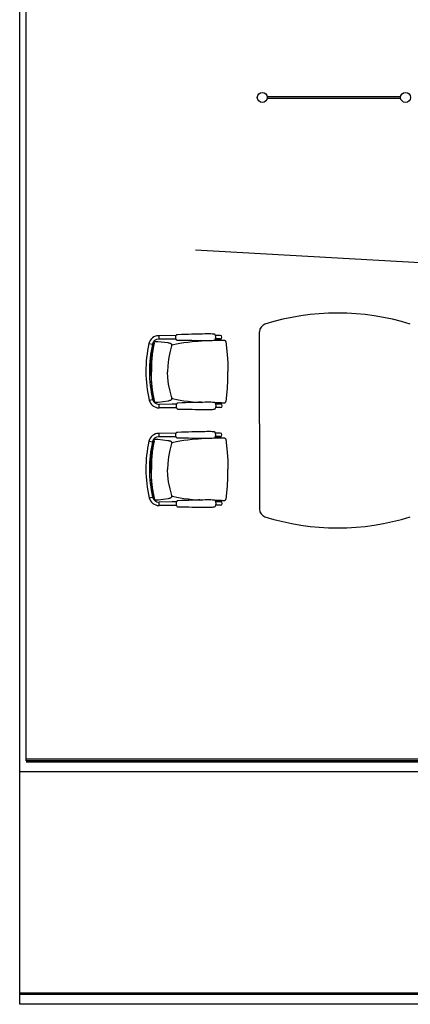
# Model space of a CAD drawing. Header units: millimetres. Extents: x 391350 to 515311, y -283575 to -199836.
# Tile 82 of 102: x 460804 to 463804, y -235180 to -227621. Entities that reach past the tile are written whole.
import ezdxf

# ---------------------------------------------------------------- set-up
doc = ezdxf.new("R2010")
doc.units = ezdxf.units.MM
doc.layers.add('Evac_Occupant', color=183, linetype='Continuous')

msp = doc.modelspace()

# ---------------------------------------------------------------- linework, layer by layer
at = {"color": 0}
for p, q in [((460804.3, -235179.8), (460804.3, -215773.4)), ((460854.3, -233310.8), (460854.3, -215773.4)), ((462704.5, -228209.7), (463729.5, -228209.7)), ((463729.5, -228226.7), (462704.5, -228226.7)), ((462645.8, -230721.2), (462645.8, -230016.1)), ((461838.5, -230092.7, 0.3), (461840, -230091.7, 0.3)), ((461840, -230091.7, 0.3), (461841.8, -230091.1, 0.3)), ((461841.8, -230091.1, 0.3), (461842.2, -230091.1, 0.3)), ((461842.2, -230091.1, 0.3), (461851.2, -230090.7, 0.3)), ((462005.3, -230046.4, 0.3), (461871.6, -230047, 0.3)), ((461871.6, -230047, 0.3), (461871.8, -230073.7, 0.3)), ((461973.6, -230073.3, 0.3), (461871.8, -230073.7, 0.3)), ((462005.4, -230073.1, 0.3), (461973.6, -230073.3, 0.3)), ((462008.3, -230041, 0.3), (462008.3, -230041, 0.3)), ((462008.4, -230078.5, 0.3), (462008.4, -230078.5, 0.3)), ((462175.1, -230087.7, 0.3), (462200.1, -230086, 0.3)), ((462343.5, -230044.8, 0.3), (462308.1, -230045, 0.3)), ((462343.6, -230071.5, 0.3), (462308.2, -230071.7, 0.3)), ((462334.6, -230081, 0.3), (462350.6, -230081, 0.3)), ((462350.5, -230081, 0.3), (462357.7, -230081, 0.3)), ((462350.6, -230081, 0.3), (462351.9, -230081, 0.3)), ((462351.9, -230081, 0.3), (462358.2, -230081, 0.3)), ((462358.2, -230081, 0.3), (462362.6, -230081.1, 0.3)), ((462386.4, -230092.1, 0.3), (462386.4, -230092.1, 0.3)), ((461797.2, -230106.8, 0.3), (461823.2, -230112.7, 0.3)), ((461833.8, -230103.1, 0.3), (461833.8, -230103.1, 0.3)), ((461837.3, -230094.1, 0.3), (461838.5, -230092.7, 0.3)), ((461971, -230123.7, 0.3), (461971, -230123.7, 0.3)), ((461971.2, -230118.1, 0.3), (461973.3, -230117.5, 0.3)), ((461974, -230117.4, 0.3), (461973.3, -230117.5, 0.3)), ((461799.3, -230541.6, 0.3), (461825.2, -230535.5, 0.3)), ((461835.9, -230545.1, 0.3), (461835.9, -230545.1, 0.3)), ((461972.9, -230523.1, 0.3), (461972.9, -230523.1, 0.3)), ((461973.2, -230528.8, 0.3), (461975.3, -230529.3, 0.3)), ((461976, -230529.4, 0.3), (461975.3, -230529.3, 0.3)), ((461839.5, -230554, 0.3), (461840.7, -230555.4, 0.3)), ((461840.7, -230555.4, 0.3), (461842.2, -230556.4, 0.3)), ((461842.2, -230556.4, 0.3), (461844, -230556.9, 0.3)), ((461844, -230556.9, 0.3), (461844.4, -230557, 0.3)), ((461844.4, -230557, 0.3), (461853.4, -230557.2, 0.3)), ((461975.9, -230573.6, 0.3), (461874.2, -230574, 0.3)), ((461874.3, -230600.7, 0.3), (461874.2, -230574, 0.3)), ((462007.9, -230600.1, 0.3), (461874.3, -230600.7, 0.3)), ((462007.8, -230573.4, 0.3), (461975.9, -230573.6, 0.3)), ((462010.8, -230568, 0.3), (462010.8, -230568, 0.3)), ((462010.9, -230605.5, 0.3), (462010.9, -230605.5, 0.3)), ((462177.4, -230557.2, 0.3), (462202.3, -230558.6, 0.3)), ((462346, -230571.8, 0.3), (462310.6, -230572, 0.3)), ((462346.1, -230598.5, 0.3), (462310.7, -230598.7, 0.3)), ((462336.8, -230562.3, 0.3), (462352.9, -230562.2, 0.3)), ((462352.8, -230562.2, 0.3), (462360, -230562.1, 0.3)), ((462352.9, -230562.2, 0.3), (462354.2, -230562.2, 0.3)), ((462354.2, -230562.2, 0.3), (462360.5, -230562.1, 0.3)), ((462360.5, -230562.1, 0.3), (462364.9, -230562.1, 0.3)), ((462388.6, -230550.8, 0.3), (462388.6, -230550.8, 0.3)), ((462645.8, -230724.2), (462645.8, -231379.3)), ((461837.3, -230844.1, 0.3), (461838.5, -230842.7, 0.3)), ((461838.5, -230842.7, 0.3), (461840, -230841.7, 0.3)), ((461840, -230841.7, 0.3), (461841.8, -230841.1, 0.3)), ((461841.8, -230841.1, 0.3), (461842.2, -230841.1, 0.3)), ((461842.2, -230841.1, 0.3), (461851.2, -230840.7, 0.3)), ((462005.3, -230796.4, 0.3), (461871.6, -230797, 0.3)), ((461871.6, -230797, 0.3), (461871.8, -230823.7, 0.3)), ((461973.6, -230823.3, 0.3), (461871.8, -230823.7, 0.3)), ((462005.4, -230823.1, 0.3), (461973.6, -230823.3, 0.3)), ((462008.3, -230791, 0.3), (462008.3, -230791, 0.3)), ((462008.4, -230828.5, 0.3), (462008.4, -230828.5, 0.3)), ((462175.1, -230837.7, 0.3), (462200.1, -230836, 0.3)), ((462343.5, -230794.8, 0.3), (462308.1, -230795, 0.3)), ((462343.6, -230821.5, 0.3), (462308.2, -230821.7, 0.3)), ((462334.6, -230831, 0.3), (462350.6, -230831, 0.3)), ((462350.5, -230831, 0.3), (462357.7, -230831, 0.3)), ((462350.6, -230831, 0.3), (462351.9, -230831, 0.3)), ((462351.9, -230831, 0.3), (462358.2, -230831, 0.3)), ((462358.2, -230831, 0.3), (462362.6, -230831.1, 0.3)), ((462386.4, -230842.1, 0.3), (462386.4, -230842.1, 0.3)), ((461797.2, -230856.8, 0.3), (461823.2, -230862.7, 0.3)), ((461833.8, -230853.1, 0.3), (461833.8, -230853.1, 0.3)), ((461971, -230873.7, 0.3), (461971, -230873.7, 0.3)), ((461971.2, -230868.1, 0.3), (461973.3, -230867.5, 0.3)), ((461974, -230867.4, 0.3), (461973.3, -230867.5, 0.3)), ((461799.3, -231291.6, 0.3), (461825.2, -231285.5, 0.3)), ((461835.9, -231295.1, 0.3), (461835.9, -231295.1, 0.3)), ((461972.9, -231273.1, 0.3), (461972.9, -231273.1, 0.3)), ((461973.2, -231278.8, 0.3), (461975.3, -231279.3, 0.3)), ((461976, -231279.4, 0.3), (461975.3, -231279.3, 0.3)), ((462388.6, -231300.8, 0.3), (462388.6, -231300.8, 0.3)), ((461839.5, -231304, 0.3), (461840.7, -231305.4, 0.3)), ((461840.7, -231305.4, 0.3), (461842.2, -231306.4, 0.3)), ((461842.2, -231306.4, 0.3), (461844, -231306.9, 0.3)), ((461844, -231306.9, 0.3), (461844.4, -231307, 0.3)), ((461844.4, -231307, 0.3), (461853.4, -231307.2, 0.3)), ((461975.9, -231323.6, 0.3), (461874.2, -231324, 0.3)), ((461874.3, -231350.7, 0.3), (461874.2, -231324, 0.3)), ((462007.9, -231350.1, 0.3), (461874.3, -231350.7, 0.3)), ((462007.8, -231323.4, 0.3), (461975.9, -231323.6, 0.3)), ((462010.8, -231318, 0.3), (462010.8, -231318, 0.3)), ((462010.9, -231355.5, 0.3), (462010.9, -231355.5, 0.3)), ((462177.4, -231307.2, 0.3), (462202.3, -231308.6, 0.3)), ((462346, -231321.8, 0.3), (462310.6, -231322, 0.3)), ((462346.1, -231348.5, 0.3), (462310.7, -231348.7, 0.3)), ((462336.8, -231312.3, 0.3), (462352.9, -231312.2, 0.3)), ((462352.8, -231312.2, 0.3), (462360, -231312.1, 0.3)), ((462352.9, -231312.2, 0.3), (462354.2, -231312.2, 0.3)), ((462354.2, -231312.2, 0.3), (462360.5, -231312.1, 0.3)), ((462360.5, -231312.1, 0.3), (462364.9, -231312.1, 0.3)), ((477584.4, -233298.3), (460854.3, -233298.3)), ((477584.4, -233310.8), (460854.3, -233310.8)), ((477584.4, -233320.3), (460854.3, -233320.3)), ((477557.4, -233395.3), (460804.3, -233395.3)), ((481083.6, -235095.3), (460804.3, -235095.3)), ((481083.6, -235104.8), (460804.3, -235104.8)), ((481083.6, -235179.8), (460804.3, -235179.8))]:
    msp.add_line(p, q, dxfattribs=at)
at = {"color": 0, "elevation": 0.3}
for points in [[(461851.4, -230090.7), (461865.3, -230091.7), (461941.7, -230100.3)], [(461974, -230117.4), (461985.1, -230114.7), (462009, -230109.4), (462035.2, -230104.4), (462063.8, -230099.7), (462094.9, -230095.4), (462128.4, -230091.6), (462165.2, -230088.4), (462175.1, -230087.7)], [(462008.4, -230078.5), (462005.8, -230074), (462003.6, -230068.5), (462002.5, -230062.7), (462002.5, -230056.9), (462003.5, -230051.1), (462005.6, -230045.5), (462008.3, -230041)], [(462008.3, -230041), (462009.5, -230039.5), (462011.7, -230037.9), (462014.4, -230036.9), (462016.3, -230036.6)], [(462016.6, -230082.8), (462014.7, -230082.6), (462012, -230081.6), (462009.7, -230080), (462008.4, -230078.5)], [(462016.3, -230036.6), (462046.7, -230035.7), (462075.2, -230034.8), (462101.3, -230034), (462125.5, -230033.4), (462148, -230032.8), (462169.1, -230032.3), (462188.8, -230031.8), (462207.4, -230031.5), (462225, -230031.2), (462241.5, -230030.9), (462256.9, -230030.9), (462270.6, -230031), (462281.9, -230031.5), (462291, -230032.3), (462298.3, -230033.5), (462303.9, -230035.4)], [(462304.1, -230081.2), (462298.5, -230083.2), (462291.3, -230084.5), (462282.2, -230085.4), (462270.9, -230085.9), (462257.2, -230086.3), (462241.8, -230086.3), (462225.3, -230086.3), (462207.7, -230086.1), (462189.1, -230085.9), (462169.4, -230085.7), (462148.3, -230085.4), (462125.8, -230085), (462101.6, -230084.6), (462075.5, -230084), (462047, -230083.4), (462016.6, -230082.8)], [(462303.4, -230081.5), (462312.1, -230081.3), (462334.6, -230081)], [(462362.6, -230081.1), (462364.4, -230081.1), (462366.1, -230081.1), (462367.7, -230081.1), (462369.2, -230081.1), (462370.6, -230081.2), (462372, -230081.2), (462373.2, -230081.3), (462374.4, -230081.4), (462375.6, -230081.6), (462377, -230081.9), (462378.4, -230082.4), (462379.8, -230083), (462381.2, -230083.9), (462382.6, -230085), (462383.8, -230086.4), (462384.9, -230088), (462385.8, -230089.8), (462386.3, -230091.7), (462386.4, -230092.1)], [(462386.4, -230092.1), (462393.4, -230139.3), (462398.5, -230192.9), (462401.9, -230253.1), (462403.5, -230321.4)], [(461811.6, -230324.2), (461812.5, -230263.7), (461816.5, -230205.7), (461823.7, -230151.7), (461833.8, -230103.1)], [(461833.8, -230103.1), (461834.4, -230100.8), (461835.3, -230098.1), (461836.3, -230095.9), (461837.3, -230094.1)], [(461971, -230123.7), (461957.3, -230174.8), (461947.1, -230227.3), (461941.4, -230277.5), (461939.9, -230323.6)], [(461941.7, -230100.3), (461945.8, -230101.1), (461949.6, -230102), (461953.1, -230102.9), (461956.3, -230103.9), (461959.2, -230105), (461961.9, -230106.2), (461964.4, -230107.6), (461966.9, -230109.6), (461969.3, -230112.5), (461971.1, -230116.5), (461971.5, -230121.1), (461971, -230123.7)], [(461811.6, -230324.2), (461813.1, -230384.7), (461817.6, -230442.6), (461825.4, -230496.6), (461835.9, -230545.1)], [(461972.9, -230523.1), (461958.8, -230472.2), (461948, -230419.7), (461941.9, -230369.6), (461939.9, -230323.6)], [(462388.6, -230550.8), (462395.2, -230503.5), (462399.7, -230449.9), (462402.6, -230389.6), (462403.5, -230321.4)], [(461835.9, -230545.1), (461836.5, -230547.3), (461837.5, -230550), (461838.5, -230552.2), (461839.5, -230554)], [(461943.8, -230546.8), (461947.9, -230546), (461951.7, -230545), (461955.2, -230544.1), (461958.4, -230543.1), (461961.3, -230542), (461963.9, -230540.7), (461966.5, -230539.2), (461969, -230537.2), (461971.4, -230534.3), (461973.1, -230530.3), (461973.4, -230525.8), (461972.9, -230523.1)], [(461976, -230529.4), (461987, -230532), (462011, -230537.1), (462037.3, -230541.8), (462066, -230546.3), (462097, -230550.3), (462130.6, -230553.7), (462167.5, -230556.6), (462177.4, -230557.2)], [(461853.6, -230557.2), (461867.6, -230556.1), (461943.8, -230546.8)], [(462010.8, -230568), (462008.1, -230572.5), (462006.1, -230578), (462005, -230583.8), (462005, -230589.7), (462006.1, -230595.4), (462008.2, -230601), (462010.9, -230605.5)], [(462018.8, -230563.6), (462017, -230563.8), (462014.3, -230564.8), (462012, -230566.5), (462010.8, -230568)], [(462010.9, -230605.5), (462012.2, -230606.9), (462014.4, -230608.6), (462017.1, -230609.6), (462019.1, -230609.8)], [(462306.4, -230562.4), (462300.8, -230560.5), (462293.6, -230559.3), (462284.5, -230558.5), (462273.1, -230558), (462259.5, -230557.9), (462244.1, -230557.9), (462227.5, -230558.2), (462210, -230558.5), (462191.4, -230558.8), (462171.6, -230559.3), (462150.6, -230559.8), (462128.1, -230560.4), (462103.9, -230561), (462077.7, -230561.8), (462049.3, -230562.7), (462018.8, -230563.6)], [(462019.1, -230609.8), (462049.4, -230610.4), (462077.9, -230611), (462104.1, -230611.6), (462128.3, -230612), (462150.8, -230612.4), (462171.8, -230612.7), (462191.6, -230612.9), (462210.2, -230613.1), (462227.7, -230613.3), (462244.3, -230613.3), (462259.7, -230613.2), (462273.3, -230612.9), (462284.7, -230612.4), (462293.8, -230611.5), (462301, -230610.2), (462306.6, -230608.2)], [(462305.7, -230562.2), (462314.4, -230562.3), (462336.8, -230562.3)], [(462364.9, -230562.1), (462366.7, -230562), (462368.4, -230562), (462370, -230562), (462371.5, -230561.9), (462372.9, -230561.8), (462374.2, -230561.8), (462375.5, -230561.7), (462376.7, -230561.6), (462377.9, -230561.4), (462379.3, -230561.1), (462380.7, -230560.6), (462382.1, -230559.9), (462383.5, -230559), (462384.8, -230557.9), (462386, -230556.5), (462387.1, -230554.9), (462388, -230553.1), (462388.5, -230551.2), (462388.6, -230550.8)], [(461833.8, -230853.1), (461834.4, -230850.8), (461835.3, -230848.1), (461836.3, -230845.9), (461837.3, -230844.1)], [(461851.4, -230840.7), (461865.3, -230841.7), (461941.7, -230850.3)], [(461974, -230867.4), (461985.1, -230864.7), (462009, -230859.4), (462035.2, -230854.4), (462063.8, -230849.7), (462094.9, -230845.4), (462128.4, -230841.6), (462165.2, -230838.4), (462175.1, -230837.7)], [(462008.4, -230828.5), (462005.8, -230824), (462003.6, -230818.5), (462002.5, -230812.7), (462002.5, -230806.9), (462003.5, -230801.1), (462005.6, -230795.5), (462008.3, -230791)], [(462008.3, -230791), (462009.5, -230789.5), (462011.7, -230787.9), (462014.4, -230786.9), (462016.3, -230786.6)], [(462016.6, -230832.8), (462014.7, -230832.6), (462012, -230831.6), (462009.7, -230830), (462008.4, -230828.5)], [(462016.3, -230786.6), (462046.7, -230785.7), (462075.2, -230784.8), (462101.3, -230784), (462125.5, -230783.4), (462148, -230782.8), (462169.1, -230782.3), (462188.8, -230781.8), (462207.4, -230781.5), (462225, -230781.2), (462241.5, -230780.9), (462256.9, -230780.9), (462270.6, -230781), (462281.9, -230781.5), (462291, -230782.3), (462298.3, -230783.5), (462303.9, -230785.4)], [(462304.1, -230831.2), (462298.5, -230833.2), (462291.3, -230834.5), (462282.2, -230835.4), (462270.9, -230835.9), (462257.2, -230836.3), (462241.8, -230836.3), (462225.3, -230836.3), (462207.7, -230836.1), (462189.1, -230835.9), (462169.4, -230835.7), (462148.3, -230835.4), (462125.8, -230835), (462101.6, -230834.6), (462075.5, -230834), (462047, -230833.4), (462016.6, -230832.8)], [(462303.4, -230831.5), (462312.1, -230831.3), (462334.6, -230831)], [(462362.6, -230831.1), (462364.4, -230831.1), (462366.1, -230831.1), (462367.7, -230831.1), (462369.2, -230831.1), (462370.6, -230831.2), (462372, -230831.2), (462373.2, -230831.3), (462374.4, -230831.4), (462375.6, -230831.6), (462377, -230831.9), (462378.4, -230832.4), (462379.8, -230833), (462381.2, -230833.9), (462382.6, -230835), (462383.8, -230836.4), (462384.9, -230838), (462385.8, -230839.8), (462386.3, -230841.7), (462386.4, -230842.1)], [(462386.4, -230842.1), (462393.4, -230889.3), (462398.5, -230942.9), (462401.9, -231003.1), (462403.5, -231071.4)], [(461811.6, -231074.2), (461812.5, -231013.7), (461816.5, -230955.7), (461823.7, -230901.7), (461833.8, -230853.1)], [(461971, -230873.7), (461957.3, -230924.8), (461947.1, -230977.3), (461941.4, -231027.5), (461939.9, -231073.6)], [(461941.7, -230850.3), (461945.8, -230851.1), (461949.6, -230852), (461953.1, -230852.9), (461956.3, -230853.9), (461959.2, -230855), (461961.9, -230856.2), (461964.4, -230857.6), (461966.9, -230859.6), (461969.3, -230862.5), (461971.1, -230866.5), (461971.5, -230871.1), (461971, -230873.7)], [(461811.6, -231074.2), (461813.1, -231134.7), (461817.6, -231192.6), (461825.4, -231246.6), (461835.9, -231295.1)], [(461972.9, -231273.1), (461958.8, -231222.2), (461948, -231169.7), (461941.9, -231119.6), (461939.9, -231073.6)], [(462388.6, -231300.8), (462395.2, -231253.5), (462399.7, -231199.9), (462402.6, -231139.6), (462403.5, -231071.4)], [(461835.9, -231295.1), (461836.5, -231297.3), (461837.5, -231300), (461838.5, -231302.2), (461839.5, -231304)], [(461853.6, -231307.2), (461867.6, -231306.1), (461943.8, -231296.8)], [(461943.8, -231296.8), (461947.9, -231296), (461951.7, -231295), (461955.2, -231294.1), (461958.4, -231293.1), (461961.3, -231292), (461963.9, -231290.7), (461966.5, -231289.2), (461969, -231287.2), (461971.4, -231284.3), (461973.1, -231280.3), (461973.4, -231275.8), (461972.9, -231273.1)], [(461976, -231279.4), (461987, -231282), (462011, -231287.1), (462037.3, -231291.8), (462066, -231296.3), (462097, -231300.3), (462130.6, -231303.7), (462167.5, -231306.6), (462177.4, -231307.2)], [(462364.9, -231312.1), (462366.7, -231312), (462368.4, -231312), (462370, -231312), (462371.5, -231311.9), (462372.9, -231311.8), (462374.2, -231311.8), (462375.5, -231311.7), (462376.7, -231311.6), (462377.9, -231311.4), (462379.3, -231311.1), (462380.7, -231310.6), (462382.1, -231309.9), (462383.5, -231309), (462384.8, -231307.9), (462386, -231306.5), (462387.1, -231304.9), (462388, -231303.1), (462388.5, -231301.2), (462388.6, -231300.8)], [(462010.8, -231318), (462008.1, -231322.5), (462006.1, -231328), (462005, -231333.8), (462005, -231339.7), (462006.1, -231345.4), (462008.2, -231351), (462010.9, -231355.5)], [(462018.8, -231313.6), (462017, -231313.8), (462014.3, -231314.8), (462012, -231316.5), (462010.8, -231318)], [(462010.9, -231355.5), (462012.2, -231356.9), (462014.4, -231358.6), (462017.1, -231359.6), (462019.1, -231359.8)], [(462306.4, -231312.4), (462300.8, -231310.5), (462293.6, -231309.3), (462284.5, -231308.5), (462273.1, -231308), (462259.5, -231307.9), (462244.1, -231307.9), (462227.5, -231308.2), (462210, -231308.5), (462191.4, -231308.8), (462171.6, -231309.3), (462150.6, -231309.8), (462128.1, -231310.4), (462103.9, -231311), (462077.7, -231311.8), (462049.3, -231312.7), (462018.8, -231313.6)], [(462019.1, -231359.8), (462049.4, -231360.4), (462077.9, -231361), (462104.1, -231361.6), (462128.3, -231362), (462150.8, -231362.4), (462171.8, -231362.7), (462191.6, -231362.9), (462210.2, -231363.1), (462227.7, -231363.3), (462244.3, -231363.3), (462259.7, -231363.2), (462273.3, -231362.9), (462284.7, -231362.4), (462293.8, -231361.5), (462301, -231360.2), (462306.6, -231358.2)], [(462305.7, -231312.2), (462314.4, -231312.3), (462336.8, -231312.3)]]:
    msp.add_lwpolyline(points, dxfattribs=at)
at = {"color": 0}
for centre in [(462667, -228218.2), (463767, -228218.2)]:
    msp.add_circle(centre, 38, dxfattribs=at)
for centre, radius, start, end in [((463245.8, -231722.7), 1850, 72.44171, 107.55829), ((462705.8, -230016.1), 60, 107.55829, 180), ((461872, -230123.7, 0.3), 76.7, 90.27255, 167.27628), ((461872, -230123.7, 0.3), 50, 90.27255, 167.27628), ((462264.6, -230058.5, 0.3), 45.5, 329.73655, 30.46274), ((462343.6, -230058.1, 0.3), 13.3, 270.27255, 90.27255), ((462740.2, -230319.8, 0.3), 966.7, 167.27628, 193.26882), ((462740.2, -230319.8, 0.3), 940, 167.27628, 193.26882), ((461873.9, -230524, 0.3), 76.7, 193.26882, 270.27255), ((461873.9, -230524, 0.3), 50, 193.26882, 270.27255), ((462267.1, -230585.5, 0.3), 45.5, 330.08236, 30.80855), ((462346.1, -230585.1, 0.3), 13.3, 270.27255, 90.27255), ((461872, -230873.7, 0.3), 76.7, 90.27255, 167.27628), ((461872, -230873.7, 0.3), 50, 90.27255, 167.27628), ((462264.6, -230808.5, 0.3), 45.5, 329.73655, 30.46274), ((462343.6, -230808.1, 0.3), 13.3, 270.27255, 90.27255), ((462740.2, -231069.8, 0.3), 966.7, 167.27628, 193.26882), ((462740.2, -231069.8, 0.3), 940, 167.27628, 193.26882), ((461873.9, -231274, 0.3), 76.7, 193.26882, 270.27255), ((461873.9, -231274, 0.3), 50, 193.26882, 270.27255), ((462267.1, -231335.5, 0.3), 45.5, 330.08236, 30.80855), ((462346.1, -231335.1, 0.3), 13.3, 270.27255, 90.27255), ((462705.8, -231379.3), 60, 180, 252.44171), ((463245.8, -229672.7), 1850, 252.44171, 287.55829)]:
    msp.add_arc(centre, radius, start, end, dxfattribs=at)
for points, start_tangent, end_tangent in [([(462200, -230086, 0.3), (462193.4, -230086.4, 0.3), (462179.9, -230087.3, 0.3), (462175.1, -230087.7, 0.3)], (-0.998096, -0.061673), (-0.997416, -0.071843)), ([(462350.5, -230081, 0.3), (462348, -230081, 0.3), (462338.7, -230081, 0.3), (462330, -230081.1, 0.3), (462322.2, -230081.1, 0.3), (462315.1, -230081.2, 0.3), (462308.7, -230081.3, 0.3), (462304.1, -230081.4, 0.3)], (-0.999996, 0.002717), (-0.999743, -0.022665)), ([(462357.7, -230081, 0.3), (462360.9, -230081, 0.3), (462362.1, -230081, 0.3)], (1, 0.000749), (0.999991, -0.004128)), ([(461837.5, -230103.5, 0.3), (461835.8, -230110.6, 0.3), (461834.1, -230118.3, 0.3), (461832.3, -230126.8, 0.3), (461830.4, -230136.2, 0.3), (461828.4, -230146.7, 0.3), (461826.5, -230158.3, 0.3), (461824.6, -230171, 0.3), (461822.7, -230184.5, 0.3), (461821.1, -230198.2, 0.3), (461819.8, -230211.2, 0.3), (461818.8, -230223, 0.3), (461817.9, -230234.5, 0.3), (461817.2, -230246.4, 0.3), (461816.6, -230259.4, 0.3), (461816, -230274.3, 0.3), (461815.7, -230290.8, 0.3), (461815.5, -230308, 0.3), (461815.5, -230324.2, 0.3)], (-0.23541, -0.971896), (0.004698, -0.999989)), ([(461836.7, -230103.3, 0.3), (461836.2, -230103.2, 0.3), (461835, -230103, 0.3), (461834.2, -230103, 0.3), (461833.8, -230103, 0.3), (461833.8, -230103.1, 0.3)], (-0.981081, 0.193597), (0.029293, -0.999571)), ([(461837.5, -230103.5, 0.3), (461836.7, -230103.3, 0.3)], (-0.976015, 0.217704), (-0.981081, 0.193597)), ([(461973.3, -230117.5, 0.3), (461971.2, -230118.1, 0.3)], (-0.969582, -0.244765), (-0.968729, -0.248122)), ([(461839.6, -230544.6, 0.3), (461837.9, -230537.6, 0.3), (461836.1, -230529.8, 0.3), (461834.1, -230521.3, 0.3), (461832.2, -230511.9, 0.3), (461830.1, -230501.5, 0.3), (461828.1, -230489.9, 0.3), (461826, -230477.2, 0.3), (461824.1, -230463.8, 0.3), (461822.3, -230450.1, 0.3), (461820.9, -230437.1, 0.3), (461819.8, -230425.2, 0.3), (461818.8, -230413.8, 0.3), (461818, -230401.9, 0.3), (461817.2, -230388.9, 0.3), (461816.5, -230374, 0.3), (461816, -230357.5, 0.3), (461815.6, -230340.3, 0.3), (461815.5, -230324.2, 0.3)], (-0.244646, 0.969613), (-0.004816, 0.999988)), ([(461838.8, -230544.8, 0.3), (461838.3, -230544.9, 0.3), (461837.1, -230545.1, 0.3), (461836.3, -230545.2, 0.3), (461835.9, -230545.1, 0.3), (461835.9, -230545.1, 0.3)], (-0.979195, -0.202922), (0.019782, 0.999804)), ([(461839.6, -230544.6, 0.3), (461838.8, -230544.8, 0.3)], (-0.973899, -0.22698), (-0.979195, -0.202922)), ([(461975.3, -230529.3, 0.3), (461973.2, -230528.8, 0.3)], (-0.971867, 0.23553), (-0.971045, 0.238895)), ([(461976, -230527.6, 0.3), (461973.3, -230527.6, 0.3)], (-0.999722, -0.023569), (-0.99962, 0.02756)), ([(461978.6, -230527.8, 0.3), (461978.1, -230527.7, 0.3), (461977.6, -230527.7, 0.3), (461977, -230527.6, 0.3), (461976.5, -230527.6, 0.3), (461976, -230527.6, 0.3)], (-0.982656, 0.185435), (-0.999705, -0.024278)), ([(462202.2, -230558.6, 0.3), (462195.6, -230558.3, 0.3), (462182.2, -230557.5, 0.3), (462177.4, -230557.2, 0.3)], (-0.998638, 0.052174), (-0.998054, 0.062351)), ([(462352.8, -230562.2, 0.3), (462350.2, -230562.2, 0.3), (462341, -230562.3, 0.3), (462332.3, -230562.4, 0.3), (462324.5, -230562.4, 0.3), (462317.4, -230562.3, 0.3), (462311, -230562.3, 0.3), (462306.4, -230562.2, 0.3)], (-0.999925, -0.01223), (-0.999913, 0.013153)), ([(462360, -230562.1, 0.3), (462363.2, -230562.1, 0.3), (462364.4, -230562.1, 0.3)], (0.999962, 0.008765), (0.999907, 0.013642)), ([(462200, -230836, 0.3), (462193.4, -230836.4, 0.3), (462179.9, -230837.3, 0.3), (462175.1, -230837.7, 0.3)], (-0.998096, -0.061673), (-0.997416, -0.071843)), ([(462350.5, -230831, 0.3), (462348, -230831, 0.3), (462338.7, -230831, 0.3), (462330, -230831.1, 0.3), (462322.2, -230831.1, 0.3), (462315.1, -230831.2, 0.3), (462308.7, -230831.3, 0.3), (462304.1, -230831.4, 0.3)], (-0.999996, 0.002717), (-0.999743, -0.022665)), ([(462357.7, -230831, 0.3), (462360.9, -230831, 0.3), (462362.1, -230831, 0.3)], (1, 0.000749), (0.999991, -0.004128)), ([(461837.5, -230853.5, 0.3), (461835.8, -230860.6, 0.3), (461834.1, -230868.3, 0.3), (461832.3, -230876.8, 0.3), (461830.4, -230886.2, 0.3), (461828.4, -230896.7, 0.3), (461826.5, -230908.3, 0.3), (461824.6, -230921, 0.3), (461822.7, -230934.5, 0.3), (461821.1, -230948.2, 0.3), (461819.8, -230961.2, 0.3), (461818.8, -230973, 0.3), (461817.9, -230984.5, 0.3), (461817.2, -230996.4, 0.3), (461816.6, -231009.4, 0.3), (461816, -231024.3, 0.3), (461815.7, -231040.8, 0.3), (461815.5, -231058, 0.3), (461815.5, -231074.2, 0.3)], (-0.23541, -0.971896), (0.004698, -0.999989)), ([(461836.7, -230853.3, 0.3), (461836.2, -230853.2, 0.3), (461835, -230853, 0.3), (461834.2, -230853, 0.3), (461833.8, -230853, 0.3), (461833.8, -230853.1, 0.3)], (-0.981081, 0.193597), (0.029293, -0.999571)), ([(461837.5, -230853.5, 0.3), (461836.7, -230853.3, 0.3)], (-0.976015, 0.217704), (-0.981081, 0.193597)), ([(461973.3, -230867.5, 0.3), (461971.2, -230868.1, 0.3)], (-0.969582, -0.244765), (-0.968729, -0.248122)), ([(461839.6, -231294.6, 0.3), (461837.9, -231287.6, 0.3), (461836.1, -231279.8, 0.3), (461834.1, -231271.3, 0.3), (461832.2, -231261.9, 0.3), (461830.1, -231251.5, 0.3), (461828.1, -231239.9, 0.3), (461826, -231227.2, 0.3), (461824.1, -231213.8, 0.3), (461822.3, -231200.1, 0.3), (461820.9, -231187.1, 0.3), (461819.8, -231175.2, 0.3), (461818.8, -231163.8, 0.3), (461818, -231151.9, 0.3), (461817.2, -231138.9, 0.3), (461816.5, -231124, 0.3), (461816, -231107.5, 0.3), (461815.6, -231090.3, 0.3), (461815.5, -231074.2, 0.3)], (-0.244646, 0.969613), (-0.004816, 0.999988)), ([(461838.8, -231294.8, 0.3), (461838.3, -231294.9, 0.3), (461837.1, -231295.1, 0.3), (461836.3, -231295.2, 0.3), (461835.9, -231295.1, 0.3), (461835.9, -231295.1, 0.3)], (-0.979195, -0.202922), (0.019782, 0.999804)), ([(461839.6, -231294.6, 0.3), (461838.8, -231294.8, 0.3)], (-0.973899, -0.22698), (-0.979195, -0.202922)), ([(461975.3, -231279.3, 0.3), (461973.2, -231278.8, 0.3)], (-0.971867, 0.23553), (-0.971045, 0.238895)), ([(461976, -231277.6, 0.3), (461973.3, -231277.6, 0.3)], (-0.999722, -0.023569), (-0.99962, 0.02756)), ([(461978.6, -231277.8, 0.3), (461978.1, -231277.7, 0.3), (461977.6, -231277.7, 0.3), (461977, -231277.6, 0.3), (461976.5, -231277.6, 0.3), (461976, -231277.6, 0.3)], (-0.982656, 0.185435), (-0.999705, -0.024278)), ([(462202.2, -231308.6, 0.3), (462195.6, -231308.3, 0.3), (462182.2, -231307.5, 0.3), (462177.4, -231307.2, 0.3)], (-0.998638, 0.052174), (-0.998054, 0.062351)), ([(462352.8, -231312.2, 0.3), (462350.2, -231312.2, 0.3), (462341, -231312.3, 0.3), (462332.3, -231312.4, 0.3), (462324.5, -231312.4, 0.3), (462317.4, -231312.3, 0.3), (462311, -231312.3, 0.3), (462306.4, -231312.2, 0.3)], (-0.999925, -0.01223), (-0.999913, 0.013153)), ([(462360, -231312.1, 0.3), (462363.2, -231312.1, 0.3), (462364.4, -231312.1, 0.3)], (0.999962, 0.008765), (0.999907, 0.013642))]:
    msp.add_spline(points, degree=3, dxfattribs=dict(at, start_tangent=start_tangent, end_tangent=end_tangent))
at = {"layer": 'Evac_Occupant'}
msp.add_lwpolyline([(466114.6, -207032.5), (476118.8, -207032.5), (498658.1, -207032.5), (509557.2, -207032.5), (507579.1, -217892), (507721.2, -225920.3), (507830.4, -232094), (486491.1, -230761.1), (462153.2, -229389.6)], dxfattribs=at)

doc.saveas('drawing.dxf')
